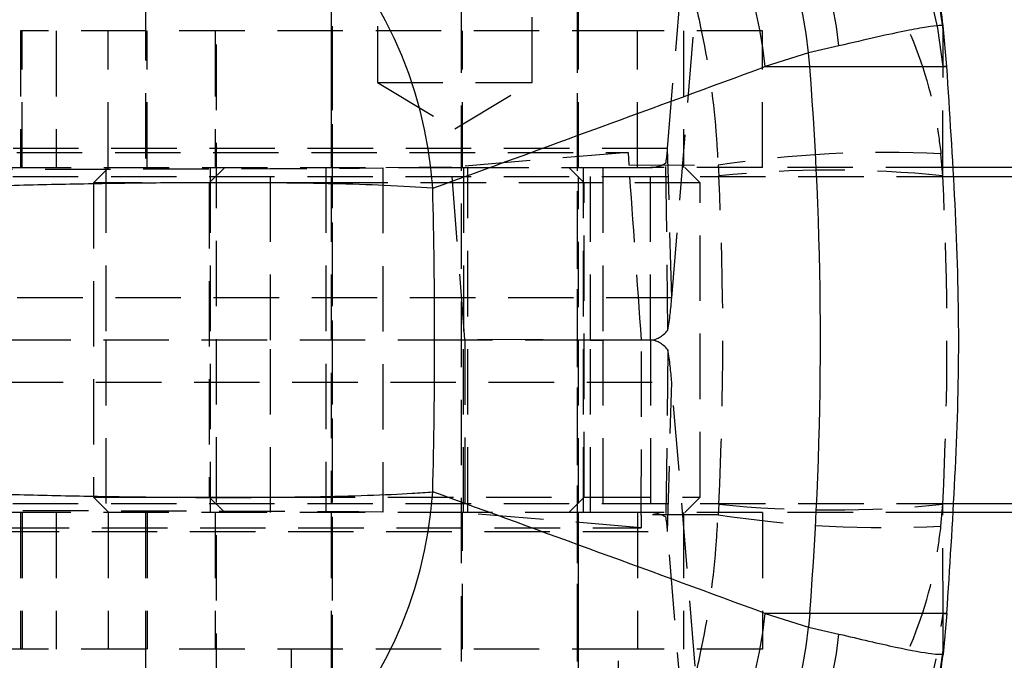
# Model space of a CAD drawing. Extents: x 40 to 363, y 13 to 289.
# Tile 7 of 20: x 155 to 174, y 52 to 65. Entities that reach past the tile are written whole.
import ezdxf

# ---------------------------------------------------------------- set-up
doc = ezdxf.new("R2010")
doc.units = 0
doc.linetypes.add('HIDDEN', pattern=[1.905, 1.27, -0.635])
doc.layers.get('0').update_dxf_attribs({"linetype": 'CONTINUOUS'})
doc.styles.add('SLDTEXTSTYLE0', font='TXT', dxfattribs={"width": 0.75})
doc.dimstyles.new('SLDDIMSTYLE1', dxfattribs={"dimtxt": 3.5, "dimasz": 3.302, "dimexe": 0, "dimexo": 0.0625, "dimgap": 0.875, "dimtad": 1, "dimdec": 1, "dimrnd": 1e-09, "dimzin": 12, "dimtxsty": 'SLDTEXTSTYLE0', "dimsah": 1, "dimcen": 0.09, "dimazin": 3, "dimtfac": 1, "dimtdec": 1, "dimtofl": 0, "dimtmove": 0, "dimatfit": 3, "dimtolj": 1, "dimtzin": 12})

# ---------------------------------------------------------------- blocks, each defined once
blk = doc.blocks.new('_D_6')
at = {"color": 179, "linetype": 'CONTINUOUS'}
for p, q in [((55.428, 54.218), (55.428, 12.7)), ((192.807, 36.393), (192.807, 12.7)), ((192.807, 13.7), (55.428, 13.7))]:
    blk.add_line(p, q, dxfattribs=at)
for points in [[(55.428, 13.7), (58.73, 13.192), (58.73, 14.208)], [(192.807, 13.7), (189.505, 14.208), (189.505, 13.192)]]:
    blk.add_solid(points, dxfattribs=at)
at = {"color": 179, "linetype": 'CONTINUOUS', "insert": (108.127, 18.212, -75.403), "char_height": 3.5, "attachment_point": 1, "style": 'SLDTEXTSTYLE0'}
blk.add_mtext('137,4', dxfattribs=at)
blk = doc.blocks.new('_D_7')
at = {"color": 179, "linetype": 'CONTINUOUS'}
for p, q in [((55.428, 54.218), (55.428, 25.899)), ((157.807, 36.393), (157.807, 25.899)), ((55.428, 26.899), (157.807, 26.899))]:
    blk.add_line(p, q, dxfattribs=at)
for points in [[(55.428, 26.899), (58.73, 26.391), (58.73, 27.407)], [(157.807, 26.899), (154.505, 27.407), (154.505, 26.391)]]:
    blk.add_solid(points, dxfattribs=at)
at = {"color": 179, "linetype": 'CONTINUOUS', "insert": (100.282, 31.411, -75.403), "char_height": 3.5, "attachment_point": 1, "style": 'SLDTEXTSTYLE0'}
blk.add_mtext('102,4', dxfattribs=at)

msp = doc.modelspace()

# ---------------------------------------------------------------- linework, layer by layer
at = {"color": 7, "linetype": 'HIDDEN'}
for p, q in [((159.177156, 69.842695), (159.177156, 48.342695)), ((161.426142, 69.842695), (161.426142, 48.342695)), ((163.939655, 48.342695), (163.939655, 69.842695)), ((166.188643, 48.342695), (166.188643, 69.842695)), ((167.937568, 62.111125), (168.393181, 67.62545)), ((161.426182, 66.392695), (161.426182, 52.392695)), ((162.307431, 66.392695), (162.307431, 63.392695)), ((165.307432, 63.392695), (165.307432, 66.392695)), ((166.188682, 52.392695), (166.188682, 66.392695)), ((157.807392, 65.092695), (157.807392, 61.742695)), ((161.407393, 65.092695), (161.407393, 61.742695)), ((166.207392, 61.742695), (166.207392, 65.092695)), ((168.017471, 59.20994), (168.473083, 64.724265)), ((153.518788, 64.392695), (155.383516, 64.392695)), ((167.352837, 64.392695), (155.383516, 64.392695)), ((155.383516, 64.392695), (155.383516, 61.742695)), ((155.414195, 61.742695), (155.414195, 64.392695)), ((156.070673, 64.392695), (156.070673, 61.742695)), ((157.080637, 61.742695), (157.080637, 64.392695)), ((157.838111, 61.742695), (157.838111, 64.392695)), ((159.158406, 64.392695), (159.158406, 61.742695)), ((161.407432, 64.392695), (161.407432, 61.742695)), ((163.958406, 61.742695), (163.958406, 64.392695)), ((166.207432, 61.742695), (166.207432, 64.392695)), ((167.352837, 61.742695), (167.352837, 64.392695)), ((169.776753, 64.392695), (167.352837, 64.392695)), ((168.24825, 64.392695), (168.24825, 61.742695)), ((169.776753, 61.742695), (169.776753, 64.392695)), ((173.281657, 64.421892), (173.285417, 64.494862)), ((173.282984, 63.70048), (173.281657, 64.421892)), ((173.27578, 61.58177), (173.282984, 63.70048)), ((173.354919, 63.70048), (173.282984, 63.70048)), ((162.307431, 63.392695), (165.307432, 63.392695)), ((162.307431, 63.392695), (163.807432, 62.491404)), ((163.807432, 62.491404), (165.307432, 63.392695)), ((167.937568, 62.111125), (152.954645, 62.111125)), ((168.017471, 59.20994), (167.937568, 62.111125)), ((153.405435, 62.03606), (167.170437, 62.036054)), ((167.170437, 62.036054), (163.741105, 61.746882)), ((167.170437, 62.036054), (167.188465, 61.790944)), ((173.27578, 61.58177), (173.242042, 62.009153)), ((151.283057, 61.742695), (163.975828, 61.742695)), ((157.095905, 61.742695), (156.795905, 61.442695)), ((157.034814, 61.742695), (157.034814, 58.392695)), ((159.344892, 61.742695), (159.044893, 61.442695)), ((159.058406, 61.742695), (159.058406, 55.042695)), ((160.234813, 58.392695), (160.234813, 61.742695)), ((161.307392, 61.742695), (161.307392, 55.042695)), ((163.741105, 61.746882), (162.413265, 61.734966)), ((162.413265, 61.734966), (162.413265, 55.050424)), ((164.002651, 58.403337), (163.741105, 61.746882)), ((163.975828, 61.742695), (163.975828, 58.392695)), ((163.975828, 61.742695), (166.443038, 61.742695)), ((164.058405, 55.042695), (164.058405, 61.742695)), ((166.320905, 61.442695), (166.020906, 61.742695)), ((166.307393, 55.042695), (166.307393, 61.742695)), ((166.443038, 58.392695), (166.443038, 61.742695)), ((166.443038, 61.742695), (166.677623, 61.742695)), ((166.677623, 61.742695), (166.677623, 58.392695)), ((166.677623, 61.742695), (167.603918, 61.742695)), ((167.188465, 61.790944), (168.917398, 61.784575)), ((169.776753, 61.742695), (167.603918, 61.742695)), ((167.603918, 58.392695), (167.603918, 61.742695)), ((167.94458, 58.585615), (167.904708, 61.829667)), ((168.569893, 61.442695), (168.269893, 61.742695)), ((168.917398, 61.784575), (168.932179, 61.58177)), ((173.440074, 61.742695), (169.776753, 61.742695)), ((153.32796, 61.567695), (173.447969, 61.567695)), ((161.407432, 61.567695), (161.407432, 55.217695)), ((166.207432, 55.217695), (166.207432, 61.567695)), ((161.554823, 61.442695), (156.795905, 61.442695)), ((156.795905, 61.442695), (156.795905, 55.342695)), ((159.044893, 61.442695), (159.044893, 55.342695)), ((166.320905, 61.442695), (161.554823, 61.442695)), ((168.569893, 61.442695), (166.320905, 61.442695)), ((166.320905, 55.342695), (166.320905, 61.442695)), ((168.569893, 55.342695), (168.569893, 61.442695)), ((168.017471, 59.20994), (153.034547, 59.20994)), ((163.975828, 58.392695), (151.283057, 58.392695)), ((157.034814, 58.392695), (157.034814, 55.042695)), ((160.234813, 55.042695), (160.234813, 58.392695)), ((163.975828, 55.042695), (163.975828, 58.392695)), ((166.443038, 58.392695), (163.975828, 58.392695)), ((167.430729, 58.393304), (164.002651, 58.403337)), ((164.002651, 58.403337), (164.002651, 55.03616)), ((166.443038, 55.042695), (166.443038, 58.392695)), ((166.443038, 58.392695), (166.677623, 58.392695)), ((166.677623, 58.392695), (166.677623, 55.042695)), ((167.603918, 58.392695), (166.677623, 58.392695)), ((167.603918, 58.392695), (167.603918, 55.042695)), ((167.94458, 58.199775), (167.904708, 54.955723)), ((153.034547, 57.57545), (168.017471, 57.57545)), ((167.937568, 54.674265), (168.017471, 57.57545)), ((168.473083, 52.061125), (168.017471, 57.57545)), ((153.32796, 55.217695), (173.44868, 55.217695)), ((156.795905, 55.342695), (166.320905, 55.342695)), ((156.795905, 55.342695), (157.095905, 55.042695)), ((159.044893, 55.342695), (159.344892, 55.042695)), ((166.020906, 55.042695), (166.320905, 55.342695)), ((166.320905, 55.342695), (168.569893, 55.342695)), ((168.269893, 55.042695), (168.569893, 55.342695)), ((163.975828, 55.042695), (151.283057, 55.042695)), ((155.383516, 55.042695), (155.383516, 52.392695)), ((155.414195, 55.042695), (155.414195, 52.392695)), ((156.070673, 55.042695), (156.070673, 52.392695)), ((157.080637, 55.042695), (157.080637, 52.392695)), ((157.807392, 55.042695), (157.807392, 51.692695)), ((157.838111, 55.042695), (157.838111, 52.392695)), ((159.158406, 55.042695), (159.158406, 52.392695)), ((161.407393, 55.042695), (161.407393, 51.692695)), ((161.407432, 55.042695), (161.407432, 52.392695)), ((164.002651, 55.03616), (162.413265, 55.050424)), ((163.958406, 52.392695), (163.958406, 55.042695)), ((166.443038, 55.042695), (163.975828, 55.042695)), ((167.42488, 54.749336), (164.002651, 55.03616)), ((166.207392, 51.692695), (166.207392, 55.042695)), ((166.207432, 52.392695), (166.207432, 55.042695)), ((166.677623, 55.042695), (166.443038, 55.042695)), ((167.603918, 55.042695), (166.677623, 55.042695)), ((167.352837, 55.042695), (167.352837, 52.392695)), ((169.776753, 55.042695), (167.603918, 55.042695)), ((168.24825, 55.042695), (168.24825, 52.392695)), ((168.932179, 55.20362), (168.917398, 55.000815)), ((169.776753, 55.042695), (169.776753, 52.392695)), ((173.440727, 55.042695), (169.776753, 55.042695)), ((173.242042, 54.776237), (173.27578, 55.20362)), ((173.282984, 53.08491), (173.27578, 55.20362)), ((167.425791, 54.99533), (167.42488, 54.749336)), ((168.917398, 55.000815), (167.425791, 54.99533)), ((152.954645, 54.674265), (167.937568, 54.674265)), ((153.15099, 54.74933), (167.42488, 54.749336)), ((168.393181, 49.15994), (167.937568, 54.674265)), ((173.281657, 52.363498), (173.282984, 53.08491)), ((173.282984, 53.08491), (173.354919, 53.08491)), ((155.383516, 52.392695), (153.518788, 52.392695)), ((167.352837, 52.392695), (155.383516, 52.392695)), ((160.632432, 52.392695), (160.632432, 50.892695)), ((166.982432, 50.892695), (166.982432, 52.392695)), ((169.776753, 52.392695), (167.352837, 52.392695)), ((173.285417, 52.290527), (173.281657, 52.363498))]:
    msp.add_line(p, q, dxfattribs=at)
at = {"color": 7, "linetype": 'CONTINUOUS'}
for p, q in [((173.285417, 64.494862), (173.285595, 64.492837)), ((173.354919, 63.70048), (173.285595, 64.492837)), ((171.261839, 64.101727), (170.674841, 63.968046)), ((170.674841, 63.968046), (169.833097, 63.70048)), ((170.695798, 63.70048), (170.674841, 63.968046)), ((169.833097, 63.70048), (170.695798, 63.70048)), ((170.695798, 63.70048), (173.354919, 63.70048)), ((182.566014, 61.742695), (173.440074, 61.742695)), ((173.447969, 61.567695), (188.327901, 61.567695)), ((173.44868, 55.217695), (188.327901, 55.217695)), ((182.566014, 55.042695), (173.440727, 55.042695)), ((170.695798, 53.08491), (169.833097, 53.08491)), ((169.833097, 53.08491), (170.674841, 52.817344)), ((170.695798, 53.08491), (170.674841, 52.817344)), ((173.354919, 53.08491), (170.695798, 53.08491)), ((173.354919, 53.08491), (173.285595, 52.292553)), ((170.674841, 52.817344), (171.261839, 52.683663)), ((173.285595, 52.292553), (173.285417, 52.290527))]:
    msp.add_line(p, q, dxfattribs=at)
at = {"color": 7, "linetype": 'HIDDEN'}
for centre, radius, start, end in [((165.198221, 63.707295), 8.114961, 5.0519664, 88.6874474), ((165.199891, 62.985969), 8.114611, 5.0515741, 87.6001088), ((164.847852, 62.329203), 3.097403, 350.7190424, 355.9626479), ((172.194082, 40.437841), 21.596752, 87.2186909, 98.726682), ((171.103979, 39.895588), 21.79466, 84.2810823, 95.7189177), ((161.163773, 59.693702), 6.870749, 350.7190324, 355.9625271), ((161.163773, 57.091688), 6.870749, 4.0374729, 9.2809676), ((171.103979, 76.889802), 21.79466, 264.2810823, 275.7189177), ((164.847852, 54.456187), 3.097403, 4.0373521, 9.2809576), ((172.194082, 76.347548), 21.596752, 261.273318, 272.7813091), ((165.199891, 53.799421), 8.114611, 272.3998912, 354.9484259), ((165.198221, 53.078095), 8.114961, 271.3125526, 354.9480336)]:
    msp.add_arc(centre, radius, start, end, dxfattribs=at)
at = {"color": 7, "linetype": 'CONTINUOUS'}
for centre, radius, start, end in [((162.524718, 63.118918), 8.194237, 5.9479588, 87.2669659), ((163.085903, 63.216951), 8.223671, 6.1763452, 88.4247553), ((161.682976, 62.851352), 8.194235, 5.9479503, 87.266978), ((155.177498, 60.779108), 8.222216, 3.9102764, 87.040399), ((102.908698, 58.392695), 67.994585, 355.52282909, 4.47717091), ((155.177498, 56.006282), 8.222216, 272.959601, 356.0897236), ((161.682976, 53.934037), 8.194235, 272.733022, 354.0520497), ((162.524718, 53.666472), 8.194237, 272.7330341, 354.0520412), ((163.085903, 53.568439), 8.223671, 271.5752447, 353.8236548)]:
    msp.add_arc(centre, radius, start, end, dxfattribs=at)
for centre, major_axis, ratio, start_param, end_param in [((101.213204, 58.392695), (178.409816, 58.583145), 0.093257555, 5.037521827, 5.076376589), ((132.708891, 58.392695), (0, 60.9), 0.504230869, 4.66397728, 4.760800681), ((101.213204, 58.392695), (178.409816, -58.583145), 0.093257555, 1.206808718, 1.24566348)]:
    msp.add_ellipse(centre, major_axis=major_axis, ratio=ratio, start_param=start_param, end_param=end_param, dxfattribs=at)
at = {"color": 7, "linetype": 'HIDDEN'}
for centre, major_axis, ratio, start_param, end_param in [((153.323799, 61.752768), (10.150712, 0.002113), 0.004358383, 4.393744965, 5.821831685), ((164.2609, 58.392695), (-4.265328, 60.899599), 0.051797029, 4.708771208, 4.76459067), ((167.603918, 64.492695), (0, 2.75), 0.438382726, 3.141592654, 3.393760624), ((112.707644, 58.392695), (0, 60.9), 0.924495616, 4.65999925, 4.76477871), ((112.707644, 58.392695), (0, 60.9), 0.995917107, 4.65999925, 4.76477871), ((167.603918, 64.492695), (0, 6.1), 0.223828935, 3.141592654, 3.393760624), ((164.260209, 58.392695), (0, 60.9), 0.052061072, 4.656574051, 4.712398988), ((167.603918, 52.292695), (0, 6.1), 0.223828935, 6.031017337, 6.283185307), ((153.323799, 55.032622), (10.150712, -0.002113), 0.004358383, 0.461353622, 1.913184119), ((167.603918, 52.292695), (0, 2.75), 0.438382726, 6.031017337, 6.283185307)]:
    msp.add_ellipse(centre, major_axis=major_axis, ratio=ratio, start_param=start_param, end_param=end_param, dxfattribs=at)
at = {"color": 7, "linetype": 'CONTINUOUS'}
for points, knots in [([(173.285417, 64.494862), (173.224567, 64.941226), (173.101103, 65.846897), (172.632813, 67.135822), (171.964901, 68.342956), (171.106911, 69.408071), (170.075626, 70.330055), (168.908452, 71.031179), (168.06839, 71.434411), (167.623499, 71.533167), (167.617456, 71.534509)], [0, 0, 0, 0, 0.140827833, 0.285739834, 0.426567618, 0.571479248, 0.712310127, 0.857224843, 0.998060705, 1, 1, 1, 1]), ([(173.285595, 64.492837), (173.266793, 64.496389), (173.225439, 64.5042), (172.988965, 64.474343), (172.585249, 64.401027), (172.025149, 64.282936), (171.516276, 64.16213), (171.261839, 64.101727)], [0, 0, 0, 0, 0.170522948, 0.375057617, 0.57959204, 0.789795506, 1, 1, 1, 1]), ([(173.354919, 53.08491), (173.470499, 54.847407), (173.702543, 58.385891), (173.471088, 61.924453), (173.354919, 63.70048)], [0, 0, 0, 0, 0.498093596, 1, 1, 1, 1]), ([(163.380574, 61.339816), (163.087627, 61.359619), (162.547468, 61.396133), (161.448185, 61.428996), (160.15118, 61.448407), (158.690486, 61.449162), (157.14762, 61.432641), (155.713426, 61.405124), (154.278676, 61.365152), (152.902961, 61.315927), (152.062708, 61.275929), (151.656683, 61.256601)], [0, 0, 0, 0, 0.128293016, 0.236556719, 0.344820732, 0.483526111, 0.587989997, 0.69245384, 0.797237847, 0.902021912, 1, 1, 1, 1]), ([(151.656683, 55.528789), (152.038025, 55.510587), (152.800708, 55.474184), (154.081795, 55.426781), (155.451562, 55.386732), (156.973167, 55.354988), (158.467022, 55.337822), (159.874024, 55.336501), (161.088737, 55.34902), (162.140798, 55.375825), (162.895074, 55.409395), (163.251817, 55.435979), (163.380574, 55.445574)], [0, 0, 0, 0, 0.092114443, 0.184228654, 0.288392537, 0.392556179, 0.516342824, 0.622683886, 0.729024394, 0.834678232, 0.940331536, 1, 1, 1, 1]), ([(171.261839, 52.683663), (171.655495, 52.591459), (172.450143, 52.405332), (173.120547, 52.285519), (173.232133, 52.290275), (173.285595, 52.292553)], [0, 0, 0, 0, 0.338341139, 0.682989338, 1, 1, 1, 1]), ([(170.763856, 47.122632), (170.867723, 47.211163), (171.313986, 47.591535), (171.949968, 48.439739), (172.623943, 49.623667), (173.097126, 50.926105), (173.222058, 51.831407), (173.285417, 52.290527)], [0, 0, 0, 0, 0.069554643, 0.298841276, 0.534776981, 0.76406382, 1, 1, 1, 1])]:
    msp.add_open_spline(points, degree=3, knots=knots, dxfattribs=at)
at = {"color": 7, "linetype": 'HIDDEN'}
for points, knots in [([(165.220739, 69.45068), (165.22641, 69.450512), (165.233037, 69.450316), (165.243862, 69.449978), (165.256374, 69.449575), (165.280253, 69.448753), (165.320647, 69.447219), (165.38845, 69.444229), (165.502342, 69.438036), (165.69388, 69.424319), (166.01722, 69.391748), (166.569218, 69.308759), (167.547517, 69.076528), (168.783799, 68.576713), (170.077651, 67.742418), (171.104484, 66.794196), (171.912835, 65.754901), (172.663976, 64.4312), (173.094243, 63.142103), (173.214038, 62.223816), (173.242042, 62.009153)], [0, 0, 0, 0, 0.0014905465, 0.0017418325, 0.0028467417, 0.0047785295, 0.008021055, 0.013464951, 0.0226071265, 0.037973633, 0.063867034, 0.1078155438, 0.1840181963, 0.3257151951, 0.4501899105, 0.5746138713, 0.6750615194, 0.7754827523, 0.9475158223, 1, 1, 1, 1]), ([(165.220739, 69.45068), (165.223367, 69.450355), (165.226438, 69.449976), (165.231466, 69.449334), (165.237265, 69.448586), (165.248345, 69.447098), (165.267076, 69.444441), (165.298519, 69.439565), (165.351326, 69.430204), (165.440123, 69.411158), (165.589976, 69.36959), (165.845715, 69.271224), (166.298625, 69.011747), (166.870333, 68.477455), (167.467697, 67.607033), (167.940928, 66.630034), (168.312567, 65.568032), (168.656805, 64.223161), (168.852359, 62.921849), (168.905075, 62.000056), (168.917398, 61.784575)], [0, 0, 0, 0, 0.001490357, 0.001741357, 0.002847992, 0.004780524, 0.008024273, 0.013469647, 0.022613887, 0.037983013, 0.063880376, 0.107832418, 0.184037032, 0.325715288, 0.450190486, 0.574614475, 0.675062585, 0.775484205, 0.947516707, 1, 1, 1, 1]), ([(165.220739, 47.33471), (165.223367, 47.335035), (165.226438, 47.335414), (165.231466, 47.336056), (165.237265, 47.336804), (165.248345, 47.338292), (165.267076, 47.340949), (165.298519, 47.345825), (165.351326, 47.355186), (165.440123, 47.374231), (165.589976, 47.4158), (165.845715, 47.514166), (166.298625, 47.773643), (166.870333, 48.307935), (167.467697, 49.178357), (167.940928, 50.155355), (168.312567, 51.217358), (168.656805, 52.562229), (168.852359, 53.863541), (168.905075, 54.785334), (168.917398, 55.000815)], [0, 0, 0, 0, 0.001490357, 0.001741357, 0.002847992, 0.004780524, 0.008024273, 0.013469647, 0.022613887, 0.037983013, 0.063880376, 0.107832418, 0.184037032, 0.325715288, 0.450190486, 0.574614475, 0.675062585, 0.775484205, 0.947516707, 1, 1, 1, 1]), ([(165.220739, 47.33471), (165.22641, 47.334878), (165.233037, 47.335074), (165.243862, 47.335412), (165.256374, 47.335815), (165.280253, 47.336636), (165.320647, 47.338171), (165.38845, 47.341161), (165.502342, 47.347354), (165.69388, 47.36107), (166.01722, 47.393642), (166.569218, 47.476631), (167.547517, 47.708862), (168.783799, 48.208676), (170.077651, 49.042972), (171.104484, 49.991194), (171.912835, 51.030489), (172.663976, 52.35419), (173.094243, 53.643287), (173.214038, 54.561574), (173.242042, 54.776237)], [0, 0, 0, 0, 0.0014905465, 0.0017418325, 0.0028467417, 0.0047785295, 0.008021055, 0.013464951, 0.0226071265, 0.037973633, 0.063867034, 0.1078155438, 0.1840181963, 0.3257151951, 0.4501899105, 0.5746138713, 0.6750615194, 0.7754827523, 0.9475158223, 1, 1, 1, 1])]:
    msp.add_open_spline(points, degree=3, knots=knots, dxfattribs=at)

# ---------------------------------------------------------------- dimensions: what is measured, and where the dimension line sits
at = {"color": 179, "linetype": 'CONTINUOUS'}
dim = msp.add_linear_dim(base=(55.428128, 13.700121), p1=(192.807393, 37.392533), p2=(55.428128, 55.217695), dimstyle='SLDDIMSTYLE1', dxfattribs=at)
dim.commit()
dim.dimension.update_dxf_attribs({"geometry": '_D_6', "text_midpoint": (115.367619, 13.700121), "dimtype": 160})
dim = msp.add_linear_dim(base=(157.807393, 26.899257), p1=(55.428128, 55.217695), p2=(157.807393, 37.392533), angle=0, dimstyle='SLDDIMSTYLE1', dxfattribs=at)
dim.commit()
dim.dimension.update_dxf_attribs({"geometry": '_D_7', "text_midpoint": (107.522189, 26.899257), "dimtype": 160})

doc.saveas('drawing.dxf')
